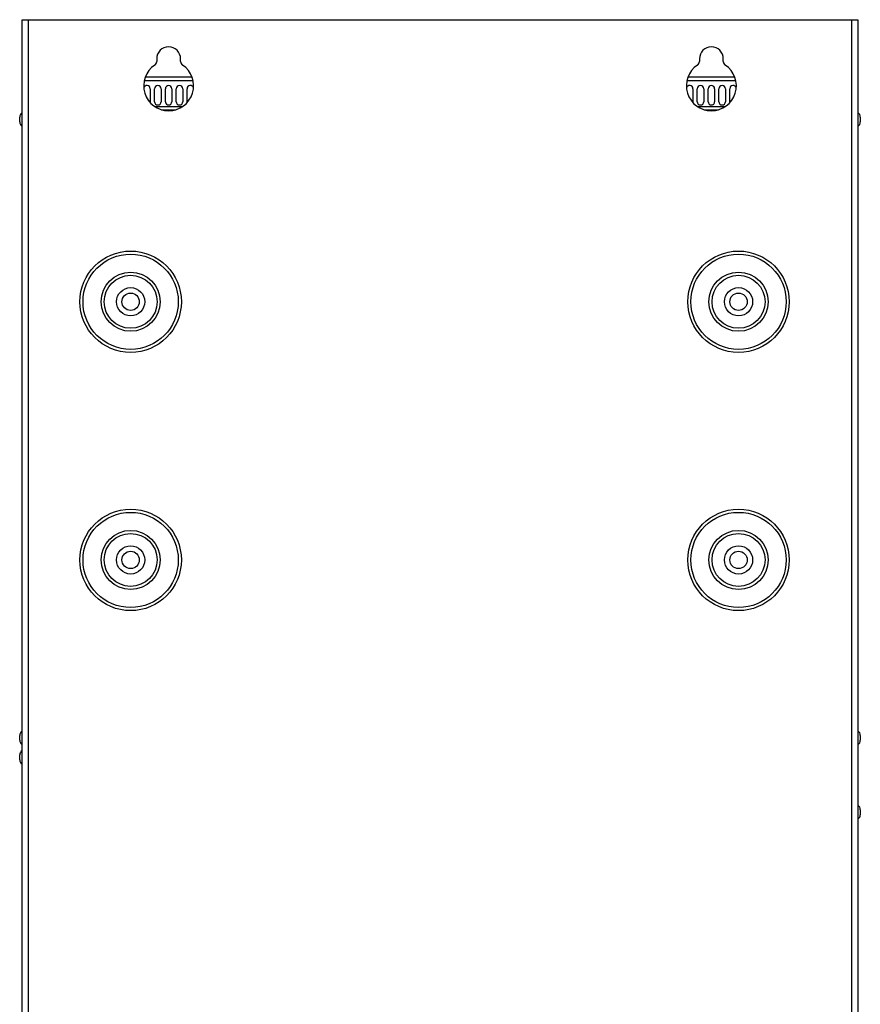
# Model space of a CAD drawing. Header units: millimetres. Extents: x -531 to 1423, y -716 to 1118.
# Tile 112 of 112: x 1036 to 1423, y 205 to 659. Entities that reach past the tile are written whole.
import ezdxf

# ---------------------------------------------------------------- set-up
doc = ezdxf.new("R2010")
doc.units = ezdxf.units.MM
doc.header["$LTSCALE"] = 23.1
doc.layers.get('0').update_dxf_attribs({"linetype": 'CONTINUOUS'})

msp = doc.modelspace()

# ---------------------------------------------------------------- linework, layer by layer
at = {"color": 7}
for p, q in [((1036.85, -264.5), (1036.85, 658.5)), ((1036.85, 658.5), (1421.85, 658.5)), ((1039.85, -264.5), (1039.85, 658.5)), ((1418.85, 658.5), (1418.85, -264.5)), ((1421.85, 658.5), (1421.85, -264.5)), ((1098.85, 640.5), (1098.85, 639.23)), ((1109.85, 639.23), (1109.85, 640.5)), ((1348.85, 640.5), (1348.85, 639.23)), ((1359.85, 639.23), (1359.85, 640.5)), ((1115.12, 632), (1093.57, 632)), ((1365.12, 632), (1343.57, 632)), ((1115.61, 630.3), (1093.08, 630.3)), ((1095.85, 626.7), (1095.85, 620.7)), ((1097.85, 620.7), (1097.85, 626.7)), ((1100.85, 626.7), (1100.85, 620.7)), ((1102.85, 620.7), (1102.85, 626.7)), ((1105.85, 626.7), (1105.85, 620.7)), ((1107.85, 620.7), (1107.85, 626.7)), ((1110.85, 626.7), (1110.85, 620.7)), ((1112.85, 620.7), (1112.85, 626.7)), ((1365.61, 630.3), (1343.08, 630.3)), ((1345.85, 626.7), (1345.85, 620.7)), ((1347.85, 620.7), (1347.85, 626.7)), ((1350.85, 626.7), (1350.85, 620.7)), ((1352.85, 620.7), (1352.85, 626.7)), ((1355.85, 626.7), (1355.85, 620.7)), ((1357.85, 620.7), (1357.85, 626.7)), ((1360.85, 626.7), (1360.85, 620.7)), ((1362.85, 620.7), (1362.85, 626.7)), ((1097.87, 618.5), (1110.82, 618.5)), ((1347.87, 618.5), (1360.82, 618.5)), ((1035.75, 611.38), (1035.75, 613.63)), ((1101, 617), (1107.69, 617)), ((1351, 617), (1357.69, 617)), ((1422.95, 613.63), (1422.95, 611.38)), ((1035.75, 326.38), (1035.75, 328.63)), ((1422.95, 328.63), (1422.95, 326.38)), ((1035.75, 317.38), (1035.75, 319.63)), ((1422.95, 294.33), (1422.95, 292.08))]:
    msp.add_line(p, q, dxfattribs=at)
for centre, radius in [((1086.85, 528.5), 23.36), ((1086.85, 528.5), 21.94), ((1366.85, 528.5), 23.36), ((1366.85, 528.5), 21.94), ((1086.85, 528.5), 13.62), ((1086.85, 528.5), 12.2), ((1366.85, 528.5), 13.62), ((1366.85, 528.5), 12.2), ((1086.85, 528.5), 6.5), ((1086.85, 528.5), 4), ((1366.85, 528.5), 6.5), ((1366.85, 528.5), 4), ((1086.85, 409.5), 23.36), ((1086.85, 409.5), 21.94), ((1366.85, 409.5), 23.36), ((1366.85, 409.5), 21.94), ((1086.85, 409.5), 13.62), ((1366.85, 409.5), 13.62), ((1086.85, 409.5), 12.2), ((1366.85, 409.5), 12.2), ((1086.85, 409.5), 6.5), ((1086.85, 409.5), 4), ((1366.85, 409.5), 6.5), ((1366.85, 409.5), 4)]:
    msp.add_circle(centre, radius, dxfattribs=at)
for centre, radius, start, end in [((1104.35, 640.5), 5.5, 0, 180), ((1354.35, 640.5), 5.5, 0, 180), ((1104.35, 628), 11.5, 123.749, 56.251), ((1096.85, 639.23), 2, 303.749, 360), ((1111.85, 639.23), 2, 180, 236.251), ((1354.35, 628), 11.5, 123.749, 56.251), ((1346.85, 639.23), 2, 303.749, 360), ((1361.85, 639.23), 2, 180, 236.251), ((1094.35, 626.7), 1.5, 0, 166.6067), ((1099.35, 626.7), 1.5, 0, 180), ((1104.35, 626.7), 1.5, 0, 180), ((1109.35, 626.7), 1.5, 0, 180), ((1114.35, 626.7), 1.5, 13.3933, 180), ((1344.35, 626.7), 1.5, 0, 166.6067), ((1349.35, 626.7), 1.5, 0, 180), ((1354.35, 626.7), 1.5, 0, 180), ((1359.35, 626.7), 1.5, 0, 180), ((1364.35, 626.7), 1.5, 13.3933, 180), ((1094.35, 620.7), 1.5, 345.1052, 360), ((1099.35, 620.7), 1.5, 180, 360), ((1104.35, 620.7), 1.5, 180, 360), ((1109.35, 620.7), 1.5, 180, 360), ((1114.35, 620.7), 1.5, 180, 194.8948), ((1344.35, 620.7), 1.5, 345.1052, 360), ((1349.35, 620.7), 1.5, 180, 360), ((1354.35, 620.7), 1.5, 180, 360), ((1359.35, 620.7), 1.5, 180, 360), ((1364.35, 620.7), 1.5, 180, 194.8948), ((1038.25, 613.63), 2.5, 124.0558, 180), ((1420.45, 613.63), 2.5, 0, 55.9442), ((1038.25, 611.38), 2.5, 180, 235.9442), ((1420.45, 611.38), 2.5, 304.0558, 360), ((1038.25, 328.63), 2.5, 124.0558, 180), ((1420.45, 328.63), 2.5, 0, 55.9442), ((1038.25, 326.38), 2.5, 180, 235.9442), ((1420.45, 326.38), 2.5, 304.0558, 360), ((1038.25, 319.63), 2.5, 124.0558, 180), ((1038.25, 317.38), 2.5, 180, 235.9442), ((1420.45, 294.33), 2.5, 0, 55.9442), ((1420.45, 292.08), 2.5, 304.0558, 360)]:
    msp.add_arc(centre, radius, start, end, dxfattribs=at)

doc.saveas('drawing.dxf')
